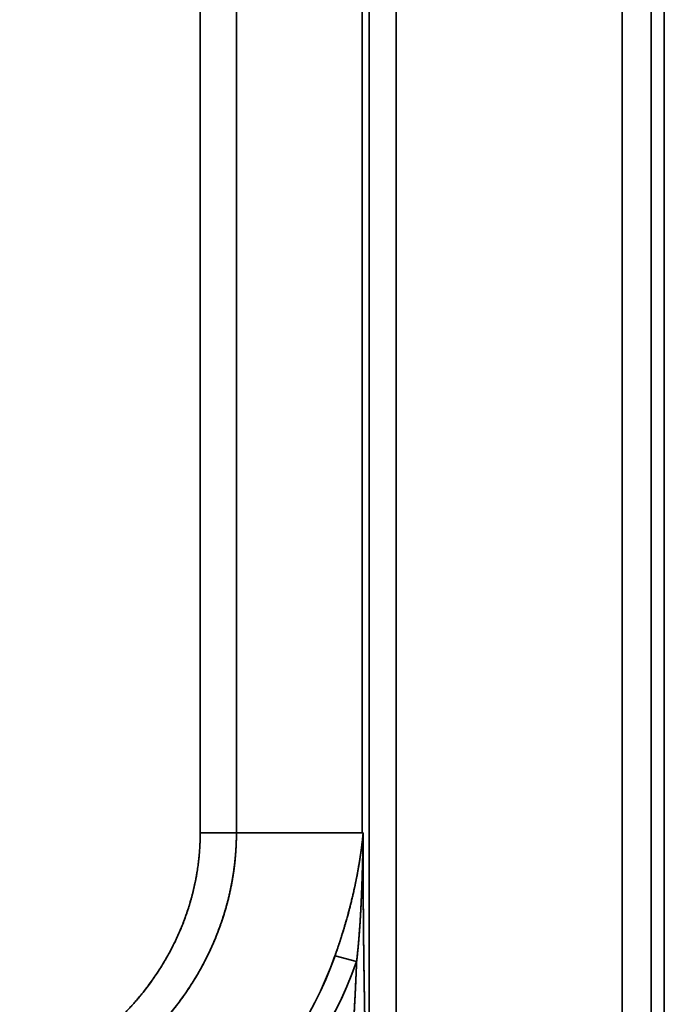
# Model space of a CAD drawing. Extents: x -8 to 2003, y -38 to 1514.
# Tile 24 of 31: x 1063 to 1197, y 176 to 381. Entities that reach past the tile are written whole.
import ezdxf

# ---------------------------------------------------------------- set-up
doc = ezdxf.new("R2010")
doc.units = 0
doc.layers.get('0').update_dxf_attribs({"lineweight": 13})

# ---------------------------------------------------------------- blocks, each defined once
blk = doc.blocks.new('BLOCK59')
at = {"color": 7, "lineweight": 35}
for p, q in [((1019.16, 20.49), (1019.16, 703.12)), ((1019.16, 703.12), (1019.16, 20.49)), ((1025.15, 20.49), (1025.15, 703.12)), ((1025.15, 20.49), (1025.15, 703.12)), ((1027.88, 703.12), (1027.88, 18.1)), ((966.56, 648.41), (966.56, 75.34)), ((966.56, 648.41), (966.56, 75.34)), ((972.2, 648.41), (972.2, 75.34)), ((972.2, 75.34), (972.2, 648.41)), ((931.48, 571.95), (931.48, 151.8)), ((931.48, 571.95), (931.48, 151.8)), ((939, 571.95), (939, 151.8)), ((939, 571.95), (939, 151.8)), ((965.09, 151.8), (965.09, 571.95)), ((965.09, 571.95), (965.09, 151.8)), ((939, 151.8), (965.09, 151.8)), ((939, 151.8), (965.09, 151.8))]:
    blk.add_line(p, q, dxfattribs=at)
at = {"color": 7, "lineweight": 35, "ltscale": 0.187939}
blk.add_line((939, 151.8), (931.48, 151.8), dxfattribs=at)
blk.add_line((939, 151.8), (931.48, 151.8), dxfattribs=at)
at = {"color": 7, "lineweight": 35, "ltscale": 0.005987}
for p, q in [((965.33, 151.8), (965.09, 151.8)), ((965.09, 151.8), (965.33, 151.8))]:
    blk.add_line(p, q, dxfattribs=at)
at = {"color": 7, "lineweight": 35, "ltscale": 0.116253}
blk.add_line((963.97, 125.03), (959.48, 126.25), dxfattribs=at)
blk.add_line((963.97, 125.03), (959.48, 126.25), dxfattribs=at)
at = {"color": 7, "lineweight": 35}
for centre, major_axis, ratio, start_param, end_param in [((865.18, 151.71), (98.7, 0.27), 0.875004, 5.027618, 5.980741), ((865.18, 151.72), (98.71, 0.27), 0.874999, 5.027696, 5.980803), ((865.18, 151.72), (103.41, 0.26), 0.874995, 5.027865, 5.980936), ((865.18, 151.72), (103.4, 0.27), 0.875003, 5.027777, 5.980868)]:
    blk.add_ellipse(centre, major_axis=major_axis, ratio=ratio, start_param=start_param, end_param=end_param, dxfattribs=at)
for points, knots in [([(865.09, 87.13), (872.83, 87.13), (880.58, 88.02), (888.16, 89.79), (902.37, 94.95), (914.71, 103.19), (920.16, 107.9), (929.69, 118.6), (935.83, 131.24), (937.94, 137.97), (939, 144.88), (939, 151.8)], [0, 0, 0, 0, 0, 0, 62.303789, 62.303789, 62.303789, 121.930487, 121.930487, 121.930487, 182.555599, 182.555599, 182.555599, 182.555599, 182.555599, 182.555599]), ([(939, 151.8), (939, 146.11), (938.28, 140.42), (936.85, 134.84), (932.75, 124.37), (926.32, 115), (922.69, 110.77), (913.73, 102.26), (902.99, 95.76), (896.7, 92.86), (886.63, 89.47), (876.13, 87.73), (872.46, 87.33), (868.78, 87.13), (865.09, 87.13)], [0, 0, 0, 0, 0, 0, 41.031847, 41.031847, 41.031847, 79.926665, 79.926665, 79.926665, 126.906742, 126.906742, 126.906742, 151.828365, 151.828365, 151.828365, 151.828365, 151.828365, 151.828365]), ([(931.48, 151.8), (931.48, 146.4), (930.76, 141.01), (929.33, 135.73), (924.94, 125.15), (917.89, 115.88), (913.59, 111.52), (903.65, 103.62), (891.94, 98.18), (885.59, 96.08), (877.6, 94.4), (869.48, 93.81), (868.01, 93.74), (866.55, 93.71), (865.09, 93.71)], [0, 0, 0, 0, 0, 0, 41.245034, 41.245034, 41.245034, 86.150775, 86.150775, 86.150775, 133.667207, 133.667207, 133.667207, 144.077195, 144.077195, 144.077195, 144.077195, 144.077195, 144.077195]), ([(931.48, 151.8), (931.48, 146.87), (930.88, 141.94), (929.69, 137.09), (925.95, 127.18), (919.88, 118.32), (916.08, 114.02), (906.96, 105.84), (896.02, 99.88), (889.83, 97.41), (881.11, 95.03), (872.15, 93.98), (869.8, 93.8), (867.44, 93.71), (865.09, 93.71)], [0, 0, 0, 0, 0, 0, 36.251632, 36.251632, 36.251632, 76.847635, 76.847635, 76.847635, 122.681507, 122.681507, 122.681507, 138.868369, 138.868369, 138.868369, 138.868369, 138.868369, 138.868369]), ([(959.48, 126.25), (960.19, 128.26), (960.86, 130.29), (961.49, 132.33), (962.5, 135.91), (963.36, 139.52), (963.7, 141.06), (964.05, 142.87), (964.37, 144.68), (964.42, 144.94), (964.5, 145.46), (964.59, 145.97), (964.63, 146.23), (964.75, 147.01), (964.86, 147.78), (964.93, 148.29), (965.02, 149.04), (965.11, 149.79), (965.15, 150.06), (965.2, 150.55), (965.25, 151.05), (965.28, 151.3), (965.3, 151.55), (965.33, 151.8)], [0, 0, 0, 0, 0, 0, 15.063224, 15.063224, 15.063224, 26.301396, 26.301396, 26.301396, 28.167883, 28.167883, 28.167883, 30.034369, 30.034369, 30.034369, 33.771882, 33.771882, 33.771882, 35.542316, 35.542316, 35.542316, 37.353481, 37.353481, 37.353481, 37.353481, 37.353481, 37.353481]), ([(965.33, 151.8), (965.28, 151.28), (965.23, 150.77), (965.17, 150.26), (965.05, 149.25), (964.92, 148.24), (964.85, 147.76), (964.74, 146.99), (964.62, 146.22), (964.58, 145.96), (963.91, 141.81), (963.02, 137.68), (962, 133.83), (960.81, 130.02), (959.48, 126.25)], [0, 0, 0, 0, 0, 0, 3.829238, 3.829238, 3.829238, 7.655241, 7.655241, 7.655241, 9.580881, 9.580881, 9.580881, 38.675052, 38.675052, 38.675052, 38.675052, 38.675052, 38.675052]), ([(963.97, 125.03), (964.21, 127.17), (964.42, 129.3), (964.58, 131.44), (964.82, 135.19), (964.99, 138.95), (965.05, 140.56), (965.11, 142.45), (965.17, 144.33), (965.17, 144.6), (965.19, 145.14), (965.2, 145.68), (965.21, 145.95), (965.23, 146.76), (965.25, 147.57), (965.26, 148.1), (965.28, 148.88), (965.29, 149.66), (965.3, 149.98), (965.31, 150.49), (965.32, 151), (965.32, 151.27), (965.32, 151.53), (965.33, 151.8)], [0, 0, 0, 0, 0, 0, 15.109804, 15.109804, 15.109804, 26.45789, 26.45789, 26.45789, 28.3518, 28.3518, 28.3518, 30.24571, 30.24571, 30.24571, 34.047819, 34.047819, 34.047819, 35.819, 35.819, 35.819, 37.68407, 37.68407, 37.68407, 37.68407, 37.68407, 37.68407]), ([(963.97, 125.03), (964.33, 128.23), (964.61, 131.43), (964.8, 134.66), (964.99, 138.69), (965.12, 142.71), (965.14, 143.52), (965.17, 144.58), (965.2, 145.63), (965.21, 146), (965.23, 146.78), (965.25, 147.57), (965.26, 148.1), (965.28, 149.16), (965.3, 150.21), (965.31, 150.74), (965.32, 151.27), (965.33, 151.8)], [0, 0, 0, 0, 0, 0, 22.442859, 22.442859, 22.442859, 28.068845, 28.068845, 28.068845, 29.782835, 29.782835, 29.782835, 33.539151, 33.539151, 33.539151, 37.232382, 37.232382, 37.232382, 37.232382, 37.232382, 37.232382]), ([(966.27, 75.6), (966.26, 76.96), (966.25, 78.34), (966.24, 79.74), (966.18, 85.44), (966.09, 91.26), (966.01, 95.67), (965.83, 104.7), (965.65, 113.83), (965.56, 118.53), (965.44, 126.72), (965.36, 134.95), (965.34, 138.51), (965.33, 142.48), (965.33, 146.45), (965.33, 146.84), (965.33, 148.09), (965.33, 149.32), (965.33, 150.1), (965.33, 150.94), (965.33, 151.8)], [0, 0, 0, 0, 0, 0, 10.225644, 10.225644, 10.225644, 41.976189, 41.976189, 41.976189, 74.458233, 74.458233, 74.458233, 99.17061, 99.17061, 99.17061, 101.92648, 101.92648, 101.92648, 107.835588, 107.835588, 107.835588, 107.835588, 107.835588, 107.835588]), ([(966.27, 75.6), (966.27, 76.23), (966.26, 76.87), (966.26, 77.51), (966.25, 78.78), (966.24, 80.07), (966.23, 80.73), (966.19, 84.25), (966.14, 87.81), (966.1, 90.64), (965.99, 96.62), (965.88, 102.65), (965.82, 105.56), (965.69, 111.72), (965.58, 117.92), (965.53, 121.04), (965.43, 127.9), (965.36, 134.8), (965.34, 138.52), (965.33, 142.49), (965.33, 146.47), (965.33, 146.67), (965.33, 147.84), (965.33, 149), (965.33, 149.86), (965.33, 150.82), (965.33, 151.8)], [0, 0, 0, 0, 0, 0, 4.752978, 4.752978, 4.752978, 9.476484, 9.476484, 9.476484, 30.623446, 30.623446, 30.623446, 52.315259, 52.315259, 52.315259, 74.074398, 74.074398, 74.074398, 100.230515, 100.230515, 100.230515, 101.607942, 101.607942, 101.607942, 108.351841, 108.351841, 108.351841, 108.351841, 108.351841, 108.351841]), ([(963.97, 125.03), (963.87, 122.56), (963.76, 120.09), (963.64, 117.62), (963.35, 112.16), (963.03, 106.72), (962.85, 103.77), (962.54, 98.31), (962.25, 92.89), (962.13, 90.48), (961.97, 86.97), (961.84, 83.49), (961.81, 82.44), (961.74, 80.43), (961.69, 78.44), (961.67, 77.49), (961.65, 76.54), (961.63, 75.6)], [0, 0, 0, 0, 0, 0, 17.116274, 17.116274, 17.116274, 37.979187, 37.979187, 37.979187, 55.524568, 55.524568, 55.524568, 63.10349, 63.10349, 63.10349, 70.111799, 70.111799, 70.111799, 70.111799, 70.111799, 70.111799]), ([(961.63, 75.6), (961.65, 76.5), (961.67, 77.41), (961.69, 78.32), (961.74, 80.18), (961.79, 82.05), (961.82, 82.93), (961.93, 85.79), (962.05, 88.68), (962.14, 90.6), (962.38, 95.51), (962.66, 100.47), (962.83, 103.42), (963.19, 109.53), (963.54, 115.67), (963.7, 118.79), (963.84, 121.91), (963.97, 125.03)], [0, 0, 0, 0, 0, 0, 6.771077, 6.771077, 6.771077, 13.737824, 13.737824, 13.737824, 27.685463, 27.685463, 27.685463, 49.049857, 49.049857, 49.049857, 70.856989, 70.856989, 70.856989, 70.856989, 70.856989, 70.856989])]:
    blk.add_open_spline(points, degree=5, knots=knots, dxfattribs=at)

msp = doc.modelspace()

# ---------------------------------------------------------------- block references
at = {"lineweight": 0}
msp.add_blockref('BLOCK59', (169.5, 59.89), dxfattribs=at)

doc.saveas('drawing.dxf')
